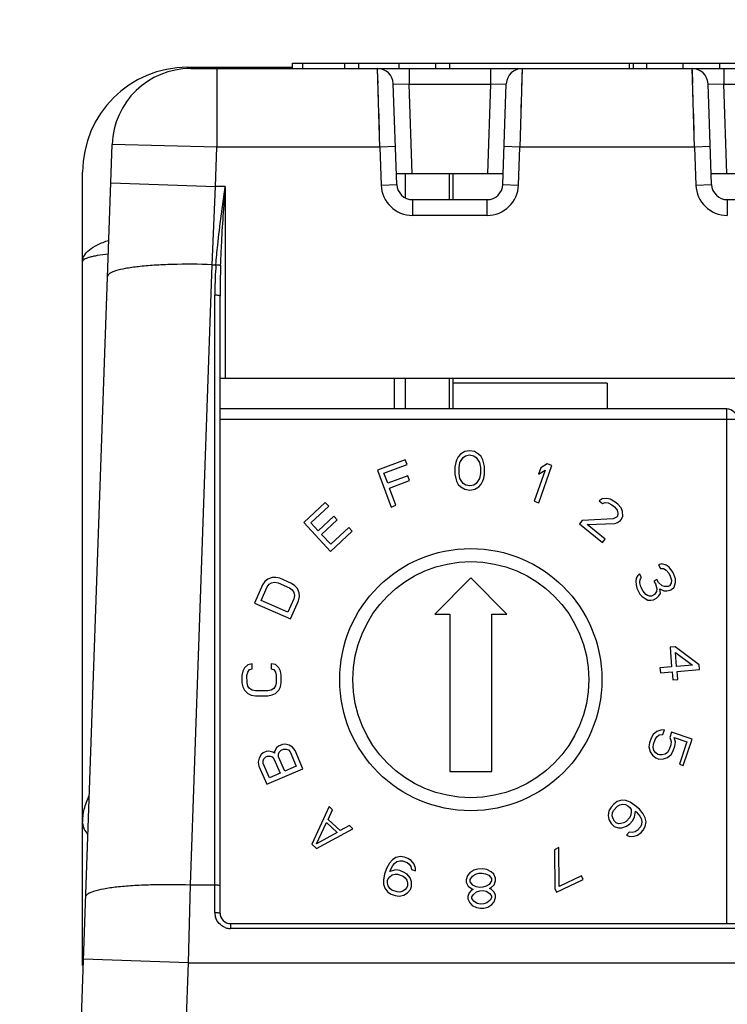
# Model space of a CAD drawing. Header units: millimetres. Extents: x 0 to 594, y 0 to 420.
# Tile 113 of 117: x 450 to 464, y 365 to 384. Entities that reach past the tile are written whole.
import ezdxf

# ---------------------------------------------------------------- set-up
doc = ezdxf.new("R2010")
doc.units = ezdxf.units.MM
doc.header["$LTSCALE"] = 32.67
doc.layers.get('0').update_dxf_attribs({"linetype": 'CONTINUOUS'})
doc.styles.get("Standard").update_dxf_attribs({"font": 'txt', "width": 0.85})
doc.dimstyles.new('DIMSTYLE_10', dxfattribs={"dimtxt": 3.5, "dimasz": 3.5, "dimexe": 1, "dimexo": 0.5, "dimgap": 0.875, "dimtad": 1, "dimdec": 4, "dimdsep": 46, "dimtxsty": 'STANDARD', "dimblk": '_FILLED', "dimblk1": '_FILLED', "dimblk2": '_FILLED', "dimcen": 0.09, "dimadec": 4, "dimazin": 2, "dimtp": 0.2, "dimtm": 0.2, "dimtfac": 1, "dimtdec": 4, "dimtofl": 0, "dimtmove": 0, "dimatfit": 3, "dimldrblk": '_FILLED', "dimfxl": 1, "dimtolj": 1, "dimarcsym": 0})

# ---------------------------------------------------------------- blocks, each defined once
blk = doc.blocks.new('_FILLED')
at = {"color": 0, "linetype": 'BYBLOCK'}
blk.add_solid([(0, 0), (-1, 0.1429), (-1, -0.1429)], dxfattribs=at)
blk = doc.blocks.new('*D9')
at = {"color": 2, "linetype": 'CONTINUOUS'}
for p, q in [((418.173, 251.343), (418.173, 400.198)), ((544.773, 251.343), (544.773, 400.198)), ((418.173, 399.198), (481.473, 399.198)), ((544.773, 399.198), (481.473, 399.198))]:
    blk.add_line(p, q, dxfattribs=at)
at = {"color": 2, "linetype": 'CONTINUOUS', "xscale": 3.5, "yscale": 3.5, "zscale": 3.5, "rotation": 180}
blk.add_blockref('_FILLED', (418.173, 399.198), dxfattribs=at)
at = {"color": 2, "linetype": 'CONTINUOUS', "xscale": 3.5, "yscale": 3.5, "zscale": 3.5}
blk.add_blockref('_FILLED', (544.773, 399.198), dxfattribs=at)
at = {"color": 2, "linetype": 'CONTINUOUS', "insert": (481.473, 403.573), "char_height": 3.5, "width": 18.375, "attachment_point": 2, "line_spacing_factor": 0.9}
blk.add_mtext('126.6', dxfattribs=at)

msp = doc.modelspace()

# ---------------------------------------------------------------- linework, layer by layer
at = {"color": 9, "linetype": 'CONTINUOUS'}
for p, q in [((453.4734, 383.10471), (453.4734, 383.13193)), ((454.03335, 383.10778), (454.03335, 381.60778)), ((456.73942, 383.10778), (456.73942, 383.20778)), ((457.1383, 381.60778), (457.09639, 383.10778)), ((457.51031, 383.10778), (457.51031, 383.20778)), ((457.69676, 383.10778), (457.69676, 382.80778)), ((458.2039, 383.10778), (458.2039, 383.20778)), ((459.25005, 383.10778), (459.25005, 382.80778)), ((459.85041, 383.10778), (459.80851, 381.60778)), ((459.85016, 383.09954), (459.84947, 383.07492)), ((462.22948, 383.10778), (462.22948, 383.20778)), ((462.92048, 383.10778), (462.92048, 383.20778)), ((463.1383, 381.60778), (463.09639, 383.10778)), ((463.62243, 383.10778), (463.62243, 383.20778)), ((463.69676, 383.10778), (463.69676, 382.80778)), ((457.10439, 382.82159), (457.09733, 383.07492)), ((459.84836, 383.03424), (459.84678, 382.97801)), ((463.10439, 382.82159), (463.09733, 383.07492)), ((457.11363, 382.49076), (457.10714, 382.72308)), ((457.39621, 382.81825), (457.69676, 382.80778)), ((457.75612, 381.10778), (457.69675, 382.80778)), ((457.69675, 382.80778), (459.25006, 382.80778)), ((459.25006, 382.80778), (459.19068, 381.10778)), ((459.25005, 382.80778), (459.55059, 382.81826)), ((459.84241, 382.82159), (459.83967, 382.72309)), ((463.11363, 382.49076), (463.10714, 382.72308)), ((463.39621, 382.81825), (463.69676, 382.80778)), ((463.75612, 381.10778), (463.69675, 382.80778)), ((463.69675, 382.80778), (465.25006, 382.80778)), ((457.12949, 381.92107), (457.11729, 382.35936)), ((459.83317, 382.49077), (459.82951, 382.35937)), ((463.12949, 381.92107), (463.11729, 382.35936)), ((459.82558, 382.21967), (459.8215, 382.07306)), ((459.81732, 381.92107), (459.81299, 381.76541)), ((454.03335, 381.60779), (452.03396, 381.66013)), ((454.00708, 380.85546), (454.03335, 381.60778)), ((457.1383, 381.60778), (454.03335, 381.60778)), ((457.43812, 381.61825), (457.1383, 381.60778)), ((457.1383, 381.60778), (457.16347, 380.88706)), ((459.80851, 381.60778), (459.50869, 381.61825)), ((459.78334, 380.88706), (459.80851, 381.60778)), ((463.1383, 381.60778), (459.80851, 381.60778)), ((463.43812, 381.61825), (463.1383, 381.60778)), ((463.1383, 381.60778), (463.16347, 380.88706)), ((457.6206, 381.10778), (457.6206, 380.64411)), ((452.0083, 380.92526), (454.00708, 380.85546)), ((453.94477, 379.36842), (454.00708, 380.85546)), ((454.1934, 380.85545), (454.00708, 380.85546)), ((454.1934, 380.85545), (454.1934, 377.20778)), ((457.16347, 380.88684), (457.46329, 380.89731)), ((459.48351, 380.89731), (459.78333, 380.88684)), ((463.16347, 380.88684), (463.46329, 380.89731)), ((457.76311, 380.60778), (457.76311, 380.30778)), ((459.1837, 380.30778), (459.1837, 380.60778)), ((463.76311, 380.60778), (463.76311, 380.30778)), ((459.18348, 380.30778), (457.76332, 380.30778)), ((453.53196, 367.54714), (453.94477, 379.36842)), ((453.94477, 379.36842), (454.01366, 379.36842)), ((453.9934, 367.01736), (453.9934, 378.78518)), ((457.41725, 376.61778), (457.41725, 377.20778)), ((457.6206, 377.20778), (457.6206, 376.61778)), ((463.7534, 366.80778), (463.7534, 376.61778)), ((474.1134, 376.41778), (454.0934, 376.41778)), ((453.49042, 366.06011), (453.53196, 367.54715)), ((453.53196, 367.54714), (453.9934, 367.54715)), ((454.2934, 366.80778), (454.2934, 366.71433)), ((508.6534, 366.71433), (454.2934, 366.71433)), ((453.49042, 366.06011), (451.49164, 366.12991)), ((453.42049, 364.05778), (453.49042, 366.06011)), ((453.49042, 366.06011), (509.63132, 366.0601))]:
    msp.add_line(p, q, dxfattribs=at)
at = {"color": 7, "linetype": 'CONTINUOUS'}
for p, q in [((453.4734, 383.13193), (455.4734, 383.13193)), ((453.53305, 383.10778), (509.41375, 383.10778)), ((455.4734, 383.10778), (455.4734, 383.20778)), ((455.4734, 383.20778), (500.75404, 383.20778)), ((455.6734, 383.10778), (455.6734, 383.20778)), ((456.4741, 383.10778), (456.4741, 383.20778)), ((458.4734, 383.10778), (458.4734, 383.20778)), ((461.89889, 383.10778), (461.89889, 383.20778)), ((461.97201, 383.10778), (461.97201, 383.20778)), ((457.46329, 380.89731), (457.39621, 382.81825)), ((459.48351, 380.89731), (459.55059, 382.81825)), ((463.46329, 380.89731), (463.39621, 382.81825)), ((451.4194, 364.06127), (452.03396, 381.66013)), ((451.4734, 366.01022), (451.4734, 381.13193)), ((457.45594, 381.10778), (459.49086, 381.10778)), ((458.46021, 381.10778), (458.46021, 380.60778)), ((458.53241, 381.10778), (458.53241, 380.60778)), ((463.45594, 381.10778), (465.49086, 381.10778)), ((457.76311, 380.60778), (459.1837, 380.60778)), ((463.76311, 380.60778), (465.1837, 380.60778)), ((454.0934, 367.00778), (454.0934, 378.77031)), ((454.0934, 377.20778), (474.6134, 377.20778)), ((458.46021, 377.20778), (458.46021, 376.61778)), ((458.53241, 377.20778), (458.53241, 376.61778)), ((461.4734, 377.10778), (458.53241, 377.10778)), ((461.4734, 377.10778), (461.4734, 376.61778)), ((463.7534, 376.61778), (454.0934, 376.61778)), ((458.75668, 375.80375), (458.67881, 375.75546)), ((458.85034, 375.8202), (458.75668, 375.80375)), ((458.94418, 375.80474), (458.85034, 375.8202)), ((459.02255, 375.75728), (458.94418, 375.80474)), ((457.6242, 375.64703), (457.09661, 375.45194)), ((457.6574, 375.55723), (457.6242, 375.64703)), ((458.5859, 375.5954), (458.5707, 375.51553)), ((458.60127, 375.64335), (458.5859, 375.5954)), ((458.63219, 375.70734), (458.60127, 375.64335)), ((458.67881, 375.75546), (458.63219, 375.70734)), ((458.64891, 375.49998), (458.66403, 375.59581)), ((458.66403, 375.59581), (458.72602, 375.69188)), ((458.72602, 375.69188), (458.77272, 375.72404)), ((458.77272, 375.72404), (458.85076, 375.74041)), ((458.85076, 375.74041), (458.92897, 375.72487)), ((458.92897, 375.72487), (458.97602, 375.6932)), ((458.97602, 375.6932), (459.03902, 375.59779)), ((459.06968, 375.70966), (459.02255, 375.75728)), ((459.03902, 375.59779), (459.05515, 375.50213)), ((459.10127, 375.64599), (459.06968, 375.70966)), ((459.11714, 375.5982), (459.10127, 375.64599)), ((459.13319, 375.5185), (459.11714, 375.5982)), ((457.09661, 375.45194), (457.35673, 374.7485)), ((457.21775, 375.39466), (457.6574, 375.55723)), ((457.28969, 375.20009), (457.21775, 375.39466)), ((458.5707, 375.51553), (458.57146, 375.37191)), ((458.6495, 375.38828), (458.64891, 375.49998)), ((459.05515, 375.50213), (459.05574, 375.39043)), ((459.13395, 375.37488), (459.13319, 375.5185)), ((460.2886, 375.44914), (460.08063, 374.86258)), ((460.20557, 375.49551), (460.16291, 375.37519)), ((460.16291, 375.37519), (460.2886, 375.44914)), ((460.16899, 374.83125), (460.41962, 375.53813)), ((460.33126, 375.56946), (460.20557, 375.49551)), ((460.41962, 375.53813), (460.33126, 375.56946)), ((457.67073, 375.34098), (457.28969, 375.20009)), ((457.3229, 375.11028), (457.70393, 375.25118)), ((457.70393, 375.25118), (457.67073, 375.34098)), ((458.57146, 375.37191), (458.5875, 375.29221)), ((458.5875, 375.29221), (458.60338, 375.24442)), ((458.60338, 375.24442), (458.63497, 375.18076)), ((458.66563, 375.29262), (458.6495, 375.38828)), ((458.72863, 375.19721), (458.66563, 375.29262)), ((459.04062, 375.2946), (458.97863, 375.19853)), ((459.05574, 375.39043), (459.04062, 375.2946)), ((459.07246, 375.18307), (459.10338, 375.24706)), ((459.10338, 375.24706), (459.11875, 375.29502)), ((459.11875, 375.29502), (459.13395, 375.37488)), ((457.44466, 374.78101), (457.3229, 375.11028)), ((458.63497, 375.18076), (458.6821, 375.13313)), ((458.6821, 375.13313), (458.76047, 375.08567)), ((458.77568, 375.16554), (458.72863, 375.19721)), ((458.76047, 375.08567), (458.85431, 375.07021)), ((458.85388, 375.15), (458.77568, 375.16554)), ((458.93192, 375.16637), (458.85388, 375.15)), ((458.85431, 375.07021), (458.94797, 375.08666)), ((458.97863, 375.19853), (458.93192, 375.16637)), ((458.94797, 375.08666), (459.02584, 375.13495)), ((459.02584, 375.13495), (459.07246, 375.18307)), ((456.09843, 374.83563), (455.68767, 374.45135)), ((456.16385, 374.76572), (456.09843, 374.83563)), ((460.08063, 374.86258), (460.16899, 374.83125)), ((461.37522, 374.90344), (461.32266, 374.86398)), ((461.32266, 374.86398), (461.38308, 374.81445)), ((461.46402, 374.91317), (461.37522, 374.90344)), ((461.38308, 374.81445), (461.4376, 374.83166)), ((461.4376, 374.83166), (461.49408, 374.82662)), ((461.53258, 374.89822), (461.46402, 374.91317)), ((461.62728, 374.84121), (461.53258, 374.89822)), ((461.67561, 374.80159), (461.62728, 374.84121)), ((455.82154, 374.44548), (456.16385, 374.76572)), ((457.35673, 374.7485), (457.44466, 374.78101)), ((461.49408, 374.82662), (461.56461, 374.78942)), ((461.56461, 374.78942), (461.61294, 374.74979)), ((461.61294, 374.74979), (461.66324, 374.68792)), ((461.66324, 374.68792), (461.67925, 374.63352)), ((461.73799, 374.72981), (461.67561, 374.80159)), ((461.76609, 374.6655), (461.73799, 374.72981)), ((461.77395, 374.57651), (461.76609, 374.6655)), ((456.25993, 374.57153), (455.96326, 374.29399)), ((456.02867, 374.22407), (456.32534, 374.50161)), ((456.32534, 374.50161), (456.25993, 374.57153)), ((460.99693, 374.49135), (460.94635, 374.42965)), ((461.5882, 374.52246), (460.99693, 374.49135)), ((461.65283, 374.55201), (461.5882, 374.52246)), ((461.67307, 374.57669), (461.65283, 374.55201)), ((461.67278, 374.45311), (461.72533, 374.49257)), ((461.67925, 374.63352), (461.67307, 374.57669)), ((461.72533, 374.49257), (461.74556, 374.51725)), ((461.74556, 374.51725), (461.77395, 374.57651)), ((455.68767, 374.45135), (456.20005, 373.90366)), ((455.96326, 374.29399), (455.82154, 374.44548)), ((456.20005, 373.90366), (456.61082, 374.28794)), ((456.54541, 374.35786), (456.2031, 374.03762)), ((456.61082, 374.28794), (456.54541, 374.35786)), ((460.94635, 374.42965), (461.38133, 374.07301)), ((461.0936, 374.4121), (461.61826, 374.43591)), ((461.43192, 374.13471), (461.0936, 374.4121)), ((461.61826, 374.43591), (461.67278, 374.45311)), ((456.2031, 374.03762), (456.02867, 374.22407)), ((461.38133, 374.07301), (461.43192, 374.13471)), ((462.51496, 373.66474), (462.45122, 373.64874)), ((462.45122, 373.64874), (462.48772, 373.57966)), ((462.48772, 373.57966), (462.54465, 373.5744)), ((462.60059, 373.63931), (462.51496, 373.66474)), ((462.54465, 373.5744), (462.59476, 373.54787)), ((462.59476, 373.54787), (462.64537, 373.48625)), ((462.65801, 373.59896), (462.60059, 373.63931)), ((462.72322, 373.50971), (462.65801, 373.59896)), ((455.00139, 373.3721), (454.94712, 373.32762)), ((455.08491, 373.4038), (455.00139, 373.3721)), ((455.15591, 373.40687), (455.08491, 373.4038)), ((455.23528, 373.38923), (455.15591, 373.40687)), ((455.4546, 373.29335), (455.23528, 373.38923)), ((458.8734, 373.39618), (458.18501, 372.70778)), ((459.5618, 372.70778), (458.8734, 373.39618)), ((462.02845, 373.39), (462.02213, 373.33364)), ((462.02213, 373.33364), (462.02311, 373.26347)), ((462.05617, 373.43999), (462.02845, 373.39)), ((462.0912, 373.47617), (462.05617, 373.43999)), ((462.1277, 373.4071), (462.0912, 373.47617)), ((462.09316, 373.33583), (462.10678, 373.37837)), ((462.09365, 373.30075), (462.09316, 373.33583)), ((462.10678, 373.37837), (462.1277, 373.4071)), ((462.41963, 373.36696), (462.3632, 373.33714)), ((462.3632, 373.33714), (462.39239, 373.28188)), ((462.44883, 373.3117), (462.41963, 373.36696)), ((462.64537, 373.48625), (462.67457, 373.43099)), ((462.67457, 373.43099), (462.69696, 373.35446)), ((462.69696, 373.35446), (462.69064, 373.2981)), ((462.73782, 373.48208), (462.72322, 373.50971)), ((462.77481, 373.37792), (462.73782, 373.48208)), ((462.77579, 373.30775), (462.77481, 373.37792)), ((454.9012, 373.26243), (454.751, 372.91882)), ((454.87628, 372.96637), (454.98893, 373.22408)), ((454.94712, 373.32762), (454.9012, 373.26243)), ((454.98893, 373.22408), (455.02858, 373.27495)), ((455.02858, 373.27495), (455.0766, 373.30512)), ((455.0766, 373.30512), (455.13298, 373.31458)), ((455.13298, 373.31458), (455.19773, 373.30333)), ((455.19773, 373.30333), (455.41705, 373.20745)), ((455.41705, 373.20745), (455.46928, 373.16757)), ((455.52145, 373.24708), (455.4546, 373.29335)), ((455.46928, 373.16757), (455.50062, 373.11976)), ((455.56742, 373.19288), (455.52145, 373.24708)), ((455.60087, 373.11004), (455.56742, 373.19288)), ((462.02311, 373.26347), (462.0382, 373.20076)), ((462.0382, 373.20076), (462.0966, 373.09024)), ((462.11604, 373.22422), (462.09365, 373.30075)), ((462.15984, 373.14133), (462.11604, 373.22422)), ((462.21045, 373.07971), (462.15984, 373.14133)), ((462.39239, 373.28188), (462.42208, 373.19154)), ((462.42208, 373.19154), (462.41577, 373.13518)), ((462.52085, 373.24372), (462.44883, 373.3117)), ((462.48729, 373.10229), (462.47901, 373.18627)), ((462.47901, 373.18627), (462.55054, 373.15338)), ((462.56366, 373.231), (462.52085, 373.24372)), ((462.55054, 373.15338), (462.60746, 373.14811)), ((462.6347, 373.23319), (462.56366, 373.231)), ((462.60746, 373.14811), (462.6712, 373.16412)), ((462.66292, 373.24811), (462.6347, 373.23319)), ((462.69064, 373.2981), (462.66292, 373.24811)), ((462.6712, 373.16412), (462.69942, 373.17903)), ((462.69942, 373.17903), (462.74855, 373.22267)), ((462.74855, 373.22267), (462.77579, 373.30775)), ((455.38803, 372.74266), (454.87628, 372.96637)), ((455.50068, 373.00037), (455.38803, 372.74266)), ((455.4382, 372.61841), (455.58841, 372.96202)), ((455.50062, 373.11976), (455.51109, 373.06403)), ((455.51109, 373.06403), (455.50068, 373.00037)), ((455.58841, 372.96202), (455.60508, 373.03999)), ((455.60508, 373.03999), (455.60087, 373.11004)), ((462.0966, 373.09024), (462.13991, 373.04243)), ((462.13991, 373.04243), (462.19732, 373.00208)), ((462.19732, 373.00208), (462.24744, 372.97555)), ((462.23916, 373.05954), (462.21045, 373.07971)), ((462.28198, 373.04682), (462.23916, 373.05954)), ((462.24744, 372.97555), (462.30437, 372.97029)), ((462.3175, 373.04791), (462.28198, 373.04682)), ((462.30437, 372.97029), (462.35399, 372.97884)), ((462.37393, 373.07773), (462.3175, 373.04791)), ((462.35399, 372.97884), (462.41043, 373.00866)), ((462.41577, 373.13518), (462.37393, 373.07773)), ((462.41043, 373.00866), (462.45957, 373.05229)), ((462.45957, 373.05229), (462.48729, 373.10229)), ((454.751, 372.91882), (455.4382, 372.61841)), ((458.18501, 372.70778), (458.4734, 372.70778)), ((458.4734, 372.70778), (458.4734, 369.70778)), ((459.2734, 369.70778), (459.2734, 372.70778)), ((459.2734, 372.70778), (459.5618, 372.70778)), ((462.76777, 372.08166), (462.67233, 372.07406)), ((462.67233, 372.07406), (462.70212, 371.70024)), ((463.22706, 371.74208), (462.76777, 372.08166)), ((462.79757, 371.70785), (462.77646, 371.97263)), ((462.77646, 371.97263), (463.0998, 371.73194)), ((454.55858, 371.68024), (454.52673, 371.61771)), ((454.62235, 371.7428), (454.55858, 371.68024)), ((454.70213, 371.7585), (454.62235, 371.7428)), ((454.62249, 371.60218), (454.65436, 371.64908)), ((454.65436, 371.64908), (454.70221, 371.66475)), ((454.70221, 371.66475), (454.70213, 371.7585)), ((455.06915, 371.75885), (455.06924, 371.6651)), ((455.14895, 371.7433), (455.06915, 371.75885)), ((455.06924, 371.6651), (455.11712, 371.64952)), ((455.11712, 371.64952), (455.14908, 371.60268)), ((455.21284, 371.68086), (455.14895, 371.7433)), ((455.24481, 371.61839), (455.21284, 371.68086)), ((462.70212, 371.70024), (462.47943, 371.68249)), ((462.47943, 371.68249), (462.48688, 371.58904)), ((463.0998, 371.73194), (462.79757, 371.70785)), ((462.80502, 371.61439), (463.2345, 371.64863)), ((463.2345, 371.64863), (463.22706, 371.74208)), ((454.52673, 371.61771), (454.51084, 371.53957)), ((454.51084, 371.53957), (454.51098, 371.39895)), ((454.60659, 371.53966), (454.62249, 371.60218)), ((454.60672, 371.39904), (454.60659, 371.53966)), ((455.14908, 371.60268), (455.1651, 371.54019)), ((455.1651, 371.54019), (455.16523, 371.39957)), ((455.26084, 371.54028), (455.24481, 371.61839)), ((455.26098, 371.39966), (455.26084, 371.54028)), ((462.48688, 371.58904), (462.70957, 371.60679)), ((462.70957, 371.60679), (462.72199, 371.45103)), ((462.72199, 371.45103), (462.81743, 371.45864)), ((462.81743, 371.45864), (462.80502, 371.61439)), ((454.51098, 371.39895), (454.52701, 371.32084)), ((454.52701, 371.32084), (454.55898, 371.25837)), ((454.62274, 371.33655), (454.60672, 371.39904)), ((454.6547, 371.28971), (454.62274, 371.33655)), ((454.7026, 371.2585), (454.6547, 371.28971)), ((455.11746, 371.29015), (455.06962, 371.25885)), ((455.14934, 371.33705), (455.11746, 371.29015)), ((455.16523, 371.39957), (455.14934, 371.33705)), ((455.21324, 371.25899), (455.24509, 371.32152)), ((455.24509, 371.32152), (455.26098, 371.39966)), ((454.55898, 371.25837), (454.62287, 371.19593)), ((454.62287, 371.19593), (454.68673, 371.16474)), ((454.68673, 371.16474), (454.76653, 371.14919)), ((454.76645, 371.24294), (454.7026, 371.2585)), ((455.00581, 371.24317), (454.76645, 371.24294)), ((454.76653, 371.14919), (455.0059, 371.14942)), ((455.06962, 371.25885), (455.00581, 371.24317)), ((455.0059, 371.14942), (455.08567, 371.16512)), ((455.08567, 371.16512), (455.14947, 371.19643)), ((455.14947, 371.19643), (455.21324, 371.25899)), ((462.30946, 370.34169), (462.27935, 370.2529)), ((462.34967, 370.41054), (462.30946, 370.34169)), ((462.42011, 370.46915), (462.34967, 370.41054)), ((462.38502, 370.31605), (462.42021, 370.37012)), ((462.49561, 370.49303), (462.42011, 370.46915)), ((462.42021, 370.37012), (462.46549, 370.40425)), ((462.46549, 370.40425), (462.53598, 370.41334)), ((462.5661, 370.50212), (462.49561, 370.49303)), ((462.53598, 370.41334), (462.5661, 370.50212)), ((462.7021, 370.45599), (462.66696, 370.35241)), ((462.66696, 370.35241), (462.69222, 370.27784)), ((463.095, 370.3227), (462.7021, 370.45599)), ((462.7728, 370.26701), (462.75256, 370.35637)), ((462.75256, 370.35637), (462.99435, 370.27435)), ((455.17004, 370.15689), (455.13001, 370.08855)), ((455.2078, 370.19021), (455.17004, 370.15689)), ((455.28105, 370.22183), (455.2078, 370.19021)), ((455.33119, 370.22646), (455.28105, 370.22183)), ((455.40838, 370.20872), (455.33119, 370.22646)), ((455.4771, 370.17031), (455.40838, 370.20872)), ((455.52271, 370.10491), (455.4771, 370.17031)), ((462.27935, 370.2529), (462.26936, 370.17379)), ((462.26936, 370.17379), (462.2896, 370.08443)), ((462.34994, 370.16296), (462.35491, 370.22727)), ((462.3651, 370.10832), (462.34994, 370.16296)), ((462.35491, 370.22727), (462.38502, 370.31605)), ((462.68726, 370.21353), (462.65714, 370.12475)), ((462.69222, 370.27784), (462.68726, 370.21353)), ((462.7327, 370.09912), (462.76281, 370.1879)), ((462.76281, 370.1879), (462.7728, 370.26701)), ((462.99435, 370.27435), (462.84878, 369.84524)), ((462.92434, 369.81961), (463.095, 370.3227)), ((454.837, 369.96206), (454.81782, 369.8857)), ((454.87703, 370.03039), (454.837, 369.96206)), ((454.91479, 370.06371), (454.87703, 370.03039)), ((454.91192, 369.90931), (454.92883, 369.95065)), ((454.97339, 370.08901), (454.91479, 370.06371)), ((454.92883, 369.95065), (454.96659, 369.98397)), ((454.96659, 369.98397), (454.99589, 369.99662)), ((455.02353, 370.09364), (454.97339, 370.08901)), ((454.99589, 369.99662), (455.04604, 370.00124)), ((455.10071, 370.0759), (455.02353, 370.09364)), ((455.04604, 370.00124), (455.08773, 369.9852)), ((455.08773, 369.9852), (455.12095, 369.94849)), ((455.12775, 370.05354), (455.10071, 370.0759)), ((455.13001, 370.08855), (455.12775, 370.05354)), ((455.20493, 370.0358), (455.22185, 370.07714)), ((455.20886, 369.98644), (455.20493, 370.0358)), ((455.32652, 369.71388), (455.20886, 369.98644)), ((455.22185, 370.07714), (455.2596, 370.11046)), ((455.2596, 370.11046), (455.30356, 370.12943)), ((455.30356, 370.12943), (455.3537, 370.13406)), ((455.3537, 370.13406), (455.39539, 370.11802)), ((455.39539, 370.11802), (455.42862, 370.08131)), ((455.42862, 370.08131), (455.54628, 369.80874)), ((455.67134, 369.76062), (455.52271, 370.10491)), ((462.2896, 370.08443), (462.33499, 370.01954)), ((462.33499, 370.01954), (462.40051, 369.96431)), ((462.4004, 370.06334), (462.3651, 370.10832)), ((462.44072, 370.03317), (462.4004, 370.06334)), ((462.40051, 369.96431), (462.46095, 369.94381)), ((462.47094, 370.02292), (462.44072, 370.03317)), ((462.52129, 370.02233), (462.47094, 370.02292)), ((462.57667, 370.03655), (462.52129, 370.02233)), ((462.54655, 369.94777), (462.62206, 369.97165)), ((462.62195, 370.07069), (462.57667, 370.03655)), ((462.65714, 370.12475), (462.62195, 370.07069)), ((462.62206, 369.97165), (462.69249, 370.03026)), ((462.69249, 370.03026), (462.7327, 370.09912)), ((454.81782, 369.8857), (454.83414, 369.80765)), ((454.83414, 369.80765), (454.98276, 369.46336)), ((454.91585, 369.85995), (454.91192, 369.90931)), ((455.03351, 369.58738), (454.91585, 369.85995)), ((455.12095, 369.94849), (455.23862, 369.67593)), ((455.54628, 369.80874), (455.32652, 369.71388)), ((462.46095, 369.94381), (462.54655, 369.94777)), ((462.84878, 369.84524), (462.92434, 369.81961)), ((454.98276, 369.46336), (455.67134, 369.76062)), ((455.23862, 369.67593), (455.03351, 369.58738)), ((458.4734, 369.70778), (459.2734, 369.70778)), ((456.17137, 369.0398), (455.83981, 368.32211)), ((456.23967, 368.97558), (456.17137, 369.0398)), ((461.54633, 369.02722), (461.50647, 368.95816)), ((461.59814, 369.08569), (461.54633, 369.02722)), ((461.59569, 368.96261), (461.66822, 369.04448)), ((461.66189, 369.13359), (461.59814, 369.08569)), ((461.74953, 369.16032), (461.66189, 369.13359)), ((461.66822, 369.04448), (461.71125, 369.06899)), ((461.71125, 369.06899), (461.76622, 369.08291)), ((461.82839, 369.15309), (461.74953, 369.16032)), ((461.76622, 369.08291), (461.82278, 369.07456)), ((461.82278, 369.07456), (461.86897, 369.05451)), ((461.90883, 369.12357), (461.82839, 369.15309)), ((461.86897, 369.05451), (461.9048, 369.02276)), ((461.9048, 369.02276), (461.93028, 368.97932)), ((462.0028, 369.06119), (461.90883, 369.12357)), ((462.08641, 368.98712), (462.0028, 369.06119)), ((456.15405, 368.79326), (456.23967, 368.97558)), ((461.50647, 368.95816), (461.4905, 368.86793)), ((461.4905, 368.86793), (461.50719, 368.79052)), ((461.56936, 368.86069), (461.57655, 368.91694)), ((461.58447, 368.80556), (461.56936, 368.86069)), ((461.57655, 368.91694), (461.59569, 368.96261)), ((461.90711, 368.83285), (461.83458, 368.75098)), ((461.92625, 368.87852), (461.90711, 368.83285)), ((461.93344, 368.93477), (461.92625, 368.87852)), ((461.93028, 368.97932), (461.93344, 368.93477)), ((461.95647, 368.76825), (461.99633, 368.83731)), ((461.99633, 368.83731), (462.01072, 368.94981)), ((462.01072, 368.94981), (462.03461, 368.92864)), ((462.03461, 368.92864), (462.09591, 368.85346)), ((462.15966, 368.90135), (462.08641, 368.98712)), ((462.09591, 368.85346), (462.12139, 368.81002)), ((462.19866, 368.82506), (462.15966, 368.90135)), ((462.21536, 368.74764), (462.19866, 368.82506)), ((455.92906, 368.32581), (456.12171, 368.73605)), ((456.12171, 368.73605), (456.32663, 368.54341)), ((456.38173, 368.57921), (456.15405, 368.79326)), ((456.55843, 368.67592), (456.38173, 368.57921)), ((456.62674, 368.61171), (456.55843, 368.67592)), ((461.50719, 368.79052), (461.54619, 368.71422)), ((461.54619, 368.71422), (461.60591, 368.66131)), ((461.60994, 368.76212), (461.58447, 368.80556)), ((461.60591, 368.66131), (461.68636, 368.6318)), ((461.64577, 368.73037), (461.60994, 368.76212)), ((461.69197, 368.71032), (461.64577, 368.73037)), ((461.73658, 368.71255), (461.69197, 368.71032)), ((461.79155, 368.72648), (461.73658, 368.71255)), ((461.75327, 368.63514), (461.84091, 368.66187)), ((461.83458, 368.75098), (461.79155, 368.72648)), ((461.84091, 368.66187), (461.90466, 368.70977)), ((461.90466, 368.70977), (461.95647, 368.76825)), ((462.11016, 368.65296), (462.048, 368.58279)), ((462.1293, 368.69863), (462.11016, 368.65296)), ((462.12139, 368.81002), (462.1365, 368.75488)), ((462.1365, 368.75488), (462.1293, 368.69863)), ((462.15953, 368.58836), (462.19939, 368.65742)), ((462.19939, 368.65742), (462.21536, 368.74764)), ((456.32663, 368.54341), (455.92906, 368.32581)), ((455.93088, 368.2365), (456.62674, 368.61171)), ((461.68636, 368.6318), (461.75327, 368.63514)), ((461.89344, 368.55271), (461.84164, 368.49424)), ((461.84164, 368.49424), (461.88783, 368.47419)), ((461.88783, 368.47419), (461.96669, 368.46695)), ((461.95, 368.54436), (461.89344, 368.55271)), ((462.00497, 368.55828), (461.95, 368.54436)), ((461.96669, 368.46695), (462.05433, 368.49368)), ((462.048, 368.58279), (462.00497, 368.55828)), ((462.05433, 368.49368), (462.11808, 368.54158)), ((462.11808, 368.54158), (462.15953, 368.58836)), ((455.83981, 368.32211), (455.93088, 368.2365)), ((457.53338, 368.08408), (457.44362, 368.06572)), ((457.61227, 368.07244), (457.53338, 368.08408)), ((457.67102, 368.05113), (457.61227, 368.07244)), ((460.55054, 368.25578), (460.46604, 368.21518)), ((460.46604, 368.21518), (460.47462, 367.47574)), ((460.55912, 367.51634), (460.55054, 368.25578)), ((457.3212, 367.95735), (457.26843, 367.85766)), ((457.37779, 368.0217), (457.3212, 367.95735)), ((457.34187, 367.83103), (457.38921, 367.91571)), ((457.44362, 368.06572), (457.37779, 368.0217)), ((457.38921, 367.91571), (457.42022, 367.95538)), ((457.42022, 367.95538), (457.46592, 367.98973)), ((457.46592, 367.98973), (457.52087, 368.00375)), ((457.52087, 368.00375), (457.57037, 368.00277)), ((457.57037, 368.00277), (457.6585, 367.9708)), ((457.6585, 367.9708), (457.69713, 367.93982)), ((457.73902, 368.00949), (457.67102, 368.05113)), ((457.69713, 367.93982), (457.73031, 367.89383)), ((457.73031, 367.89383), (457.74337, 367.83817)), ((457.79614, 367.93785), (457.73902, 368.00949)), ((457.81845, 367.86186), (457.79614, 367.93785)), ((457.23034, 367.75266), (457.20694, 367.64232)), ((457.26843, 367.85766), (457.23034, 367.75266)), ((457.29671, 367.66069), (457.32772, 367.70036)), ((457.32772, 367.70036), (457.37342, 367.73471)), ((457.33099, 367.80102), (457.34187, 367.83103)), ((457.44089, 367.82906), (457.33099, 367.80102)), ((457.37342, 367.73471), (457.42837, 367.74873)), ((457.42837, 367.74873), (457.47787, 367.74775)), ((457.51977, 367.81743), (457.44089, 367.82906)), ((457.47787, 367.74775), (457.5807, 367.71045)), ((457.59321, 367.79079), (457.51977, 367.81743)), ((457.5807, 367.71045), (457.61932, 367.67947)), ((457.66121, 367.74915), (457.59321, 367.79079)), ((457.71833, 367.6775), (457.66121, 367.74915)), ((457.74337, 367.83817), (457.81681, 367.81153)), ((457.81681, 367.81153), (457.81845, 367.86186)), ((458.80975, 367.72576), (458.78253, 367.64451)), ((458.85418, 367.77592), (458.80975, 367.72576)), ((458.92981, 367.82763), (458.85418, 367.77592)), ((458.86055, 367.64842), (458.90418, 367.71451)), ((458.90418, 367.71451), (458.96501, 367.74951)), ((459.00704, 367.84747), (458.92981, 367.82763)), ((458.96501, 367.74951), (459.02663, 367.76857)), ((459.10067, 367.85216), (459.00704, 367.84747)), ((459.02663, 367.76857), (459.08906, 367.77169)), ((459.08906, 367.77169), (459.15227, 367.75887)), ((459.1795, 367.84012), (459.10067, 367.85216)), ((459.15227, 367.75887), (459.21629, 367.73012)), ((459.25992, 367.79621), (459.1795, 367.84012)), ((459.21629, 367.73012), (459.2663, 367.66871)), ((459.30913, 367.75074), (459.25992, 367.79621)), ((459.34432, 367.67261), (459.30913, 367.75074)), ((460.98163, 367.71935), (460.55912, 367.51634)), ((461.01619, 367.64743), (460.98163, 367.71935)), ((457.20694, 367.64232), (457.20911, 367.55666)), ((457.20911, 367.55666), (457.23141, 367.48067)), ((457.28419, 367.58035), (457.28583, 367.63068)), ((457.29724, 367.52469), (457.28419, 367.58035)), ((457.28583, 367.63068), (457.29671, 367.66069)), ((457.33043, 367.47871), (457.29724, 367.52469)), ((457.61932, 367.67947), (457.6525, 367.63348)), ((457.6525, 367.63348), (457.66556, 367.57782)), ((457.66392, 367.52749), (457.65304, 367.49749)), ((457.66556, 367.57782), (457.66392, 367.52749)), ((457.74064, 367.60152), (457.71833, 367.6775)), ((457.72104, 367.45585), (457.74281, 367.51586)), ((457.74281, 367.51586), (457.74064, 367.60152)), ((458.78253, 367.64451), (458.78492, 367.5967)), ((458.78492, 367.5967), (458.82011, 367.51858)), ((458.82011, 367.51858), (458.88493, 367.47389)), ((458.86294, 367.6006), (458.86055, 367.64842)), ((458.91295, 367.5392), (458.86294, 367.6006)), ((458.97697, 367.51044), (458.91295, 367.5392)), ((459.04018, 367.49763), (458.97697, 367.51044)), ((459.16423, 367.51981), (459.10261, 367.50075)), ((459.22506, 367.55481), (459.16423, 367.51981)), ((459.26869, 367.6209), (459.22506, 367.55481)), ((459.25946, 367.49262), (459.31949, 367.54355)), ((459.2663, 367.66871), (459.26869, 367.6209)), ((459.31949, 367.54355), (459.34671, 367.6248)), ((459.34671, 367.6248), (459.34432, 367.67261)), ((460.50917, 367.40382), (461.01619, 367.64743)), ((457.23141, 367.48067), (457.28854, 367.40903)), ((457.28854, 367.40903), (457.35654, 367.36739)), ((457.36905, 367.44772), (457.33043, 367.47871)), ((457.35654, 367.36739), (457.42998, 367.34075)), ((457.47187, 367.41043), (457.36905, 367.44772)), ((457.42998, 367.34075), (457.50887, 367.32911)), ((457.52138, 367.40945), (457.47187, 367.41043)), ((457.50887, 367.32911), (457.59863, 367.34748)), ((457.57633, 367.42347), (457.52138, 367.40945)), ((457.62203, 367.45782), (457.57633, 367.42347)), ((457.59863, 367.34748), (457.66446, 367.3915)), ((457.65304, 367.49749), (457.62203, 367.45782)), ((457.66446, 367.3915), (457.72104, 367.45585)), ((458.8421, 367.39186), (458.81407, 367.32654)), ((458.81407, 367.32654), (458.81647, 367.27873)), ((458.88652, 367.44201), (458.8421, 367.39186)), ((458.88493, 367.47389), (458.91693, 367.45951)), ((458.91693, 367.45951), (458.88652, 367.44201)), ((458.8929, 367.31451), (458.92172, 367.36388)), ((458.92172, 367.36388), (458.98175, 367.41482)), ((458.98175, 367.41482), (459.04337, 367.43388)), ((459.10261, 367.50075), (459.04018, 367.49763)), ((459.04337, 367.43388), (459.1058, 367.437)), ((459.1058, 367.437), (459.16901, 367.42418)), ((459.16901, 367.42418), (459.23383, 367.37949)), ((459.22904, 367.47512), (459.25946, 367.49262)), ((459.26105, 367.46074), (459.22904, 367.47512)), ((459.23383, 367.37949), (459.26743, 367.33324)), ((459.31026, 367.41527), (459.26105, 367.46074)), ((459.26743, 367.33324), (459.26902, 367.30137)), ((459.34466, 367.35308), (459.31026, 367.41527)), ((459.34705, 367.30527), (459.34466, 367.35308)), ((460.47462, 367.47574), (460.50917, 367.40382)), ((458.81647, 367.27873), (458.85166, 367.20061)), ((458.85166, 367.20061), (458.90087, 367.15513)), ((458.89449, 367.28263), (458.8929, 367.31451)), ((458.92809, 367.23638), (458.89449, 367.28263)), ((458.90087, 367.15513), (458.98129, 367.11122)), ((458.99291, 367.19169), (458.92809, 367.23638)), ((459.05613, 367.17888), (458.99291, 367.19169)), ((459.11855, 367.182), (459.05613, 367.17888)), ((459.18017, 367.20106), (459.11855, 367.182)), ((459.2402, 367.25199), (459.18017, 367.20106)), ((459.19977, 367.12215), (459.2754, 367.17387)), ((459.26902, 367.30137), (459.2402, 367.25199)), ((459.2754, 367.17387), (459.31983, 367.22402)), ((459.31983, 367.22402), (459.34705, 367.30527)), ((458.98129, 367.11122), (459.06011, 367.09919)), ((459.06011, 367.09919), (459.12253, 367.10231)), ((459.12253, 367.10231), (459.19977, 367.12215)), ((454.2934, 366.80778), (508.6534, 366.80778))]:
    msp.add_line(p, q, dxfattribs=at)
for radius in [2.5, 2.25]:
    msp.add_circle((458.8734, 371.45778), radius, dxfattribs=at)
for centre, radius, start, end in [((453.4734, 381.13193), 2, 90, 180), ((453.53305, 381.60778), 1.5, 90, 178), ((457.0964, 382.80776), 0.3, 2.003533, 90.000274), ((459.85041, 382.80776), 0.3, 89.999734, 177.996469), ((463.0964, 382.80776), 0.3, 2.003533, 90.000274), ((457.76311, 380.90778), 0.3, 182, 270), ((459.1837, 380.90778), 0.3, 270, 358), ((463.76311, 380.90778), 0.3, 182, 270), ((463.7534, 376.41778), 0.2, 0, 90), ((454.2934, 367.00778), 0.2, 180, 270)]:
    msp.add_arc(centre, radius, start, end, dxfattribs=at)
at = {"color": 9, "linetype": 'CONTINUOUS'}
for centre, radius, start, end in [((457.76311, 380.90778), 0.59996, 181.979687, 270.020313), ((459.1837, 380.90778), 0.59996, 269.979432, 358.020568), ((463.76311, 380.90778), 0.59996, 181.979687, 270.020313), ((462.00399, 378.80042), 8.0105, 175.933905, 179.637103), ((469.98564, 378.78916), 15.89223, 177.964794, 180.067981), ((462.79163, 378.78427), 8.79823, 179.56444, 179.9941), ((454.29416, 367.01739), 0.30076, 180.007152, 183.512751), ((454.30273, 367.01809), 0.30935, 183.54479, 196.205783), ((454.29407, 367.01421), 0.29992, 249.140718, 262.935125), ((454.29348, 367.0092), 0.29488, 262.928634, 269.985098)]:
    msp.add_arc(centre, radius, start, end, dxfattribs=at)
for points, knots in [([(454.01366, 379.36842), (454.02284, 379.49231), (454.06961, 379.98959), (454.1406, 380.48407), (454.1934, 380.85546)], [0, 0, 0, 0, 0.24879086, 1, 1, 1, 1]), ([(454.10351, 379.35355), (454.1081, 379.47858), (454.13098, 379.97964), (454.16698, 380.47995), (454.1934, 380.85546)], [0, 0, 0, 0, 0.24945485, 1, 1, 1, 1]), ([(451.4734, 379.43012), (451.47347, 379.47002), (451.50068, 379.55849), (451.60765, 379.6666), (451.76834, 379.75981), (451.8969, 379.80844), (451.96909, 379.83171)], [0, 0, 0, 0, 0.17760858, 0.39042297, 0.66235553, 1, 1, 1, 1]), ([(451.95995, 379.57122), (451.8904, 379.56296), (451.79277, 379.54965), (451.67248, 379.52624), (451.60324, 379.50931), (451.54773, 379.49099), (451.50342, 379.47155), (451.47348, 379.44703), (451.4734, 379.43012)], [0, 0, 0, 0, 0.40484934, 0.56945227, 0.70742078, 0.81830295, 0.90225947, 1, 1, 1, 1]), ([(453.94477, 379.36842), (453.69074, 379.37709), (453.32129, 379.37979), (452.85128, 379.35946), (452.55229, 379.33455), (452.30585, 379.30001), (452.13878, 379.2636), (452.03852, 379.22684), (451.98195, 379.1984), (451.94679, 379.16389), (451.94599, 379.14081)], [0, 0, 0, 0, 0.37219182, 0.54055897, 0.68876313, 0.81142565, 0.90450245, 0.93926247, 0.96618464, 1, 1, 1, 1]), ([(454.01366, 379.36845), (454.03141, 379.36718), (454.06153, 379.36371), (454.09169, 379.35813), (454.10345, 379.35364)], [0, 0, 0, 0, 0.58550486, 1, 1, 1, 1]), ([(454.09342, 378.77031), (454.09342, 378.7734), (454.08002, 378.77789), (454.06145, 378.78177), (454.02899, 378.78446), (454.00575, 378.78517), (453.9934, 378.78517)], [0, 0, 0, 0, 0.09057871, 0.30882327, 0.63879879, 1, 1, 1, 1]), ([(451.4734, 368.72168), (451.4734, 368.81075), (451.49526, 368.99269), (451.55889, 369.16436), (451.60006, 369.24691)], [0, 0, 0, 0, 0.49125252, 1, 1, 1, 1]), ([(451.4734, 368.7216), (451.4734, 368.68316), (451.49307, 368.60203), (451.54392, 368.53707), (451.57453, 368.50843)], [0, 0, 0, 0, 0.4783561, 1, 1, 1, 1]), ([(451.53318, 367.31954), (451.53398, 367.34261), (451.56911, 367.37713), (451.62567, 367.40554), (451.72587, 367.44231), (451.89288, 367.47871), (452.13926, 367.51326), (452.43824, 367.53818), (452.90834, 367.55852), (453.27787, 367.55582), (453.53196, 367.54715)], [0, 0, 0, 0, 0.03380707, 0.06071848, 0.09545709, 0.18849385, 0.31111949, 0.45931599, 0.62771512, 1, 1, 1, 1]), ([(453.9934, 367.54715), (454.00615, 367.54715), (454.02941, 367.54655), (454.06169, 367.54356), (454.08004, 367.54007), (454.0934, 367.53545), (454.0934, 367.53228)], [0, 0, 0, 0, 0.37269027, 0.69103885, 0.90726828, 1, 1, 1, 1]), ([(453.9934, 367.01736), (454.00575, 367.01736), (454.02877, 367.01673), (454.06179, 367.01562), (454.07881, 367.01193), (454.0934, 367.01054), (454.0934, 367.00778)], [0, 0, 0, 0, 0.36630786, 0.70008144, 0.91813911, 1, 1, 1, 1]), ([(454.18727, 366.73395), (454.14432, 366.75035), (454.06506, 366.80407), (454.0185, 366.88761), (454.00567, 366.93176)], [0, 0, 0, 0, 0.50003227, 1, 1, 1, 1])]:
    msp.add_open_spline(points, degree=3, knots=knots, dxfattribs=at)

# ---------------------------------------------------------------- dimensions: what is measured, and where the dimension line sits
at = {"color": 2, "linetype": 'CONTINUOUS'}
dim = msp.add_linear_dim(base=(544.7734, 399.19801), p1=(418.1734, 250.84307), p2=(544.7734, 250.84307), dimstyle='DIMSTYLE_10', dxfattribs=at)
dim.commit()
dim.dimension.update_dxf_attribs({"geometry": '*D9', "text_midpoint": (480.97339, 399.19801), "dimtype": 160})

doc.saveas('drawing.dxf')
